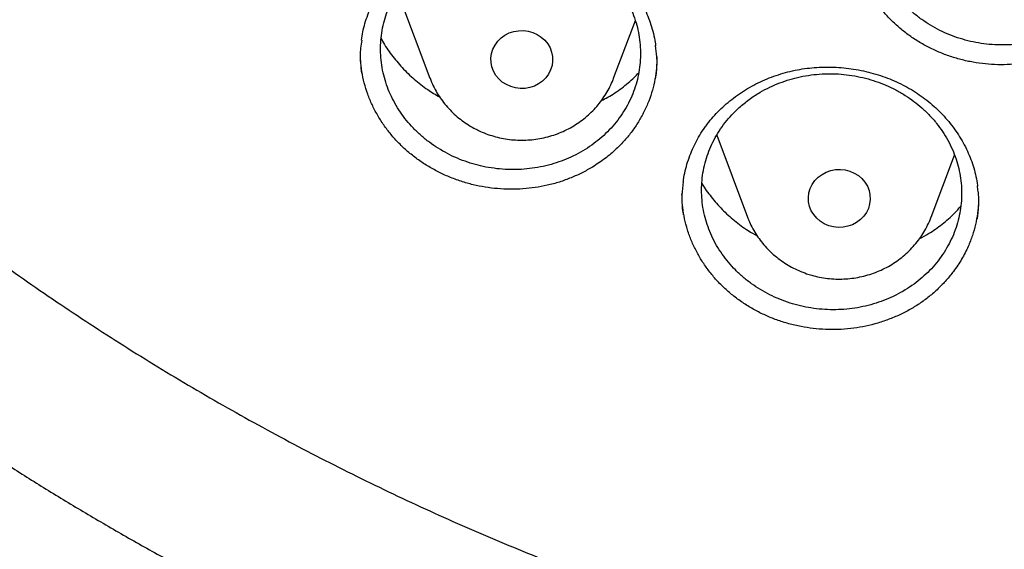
# Model space of a CAD drawing. Header units: millimetres. Extents: x 8 to 1233, y 12 to 1462.
# Tile 24 of 127: x 433 to 446, y 1250 to 1257. Entities that reach past the tile are written whole.
import ezdxf

# ---------------------------------------------------------------- set-up
doc = ezdxf.new("R2010")
doc.units = ezdxf.units.MM

msp = doc.modelspace()

# ---------------------------------------------------------------- linework, layer by layer
at = {"color": 7, "linetype": 'Continuous', "lineweight": 30}
for p, q in [((437.689, 1257.501), (438.112, 1256.377)), ((440.488, 1256.377), (440.769, 1257.123)), ((441.821, 1255.638), (442.219, 1254.58)), ((444.595, 1254.58), (444.898, 1255.383)), ((441.372, 1254.865), (441.373, 1254.89))]:
    msp.add_line(p, q, dxfattribs=at)
at = {"color": 7, "linetype": 'Continuous', "lineweight": 30, "flags": 128}
for points in [[(439.1, 1256.294), (439.048, 1256.327), (439.003, 1256.368), (438.964, 1256.414), (438.935, 1256.466), (438.914, 1256.522), (438.902, 1256.579), (438.9, 1256.638), (438.909, 1256.697), (438.927, 1256.753), (438.954, 1256.806), (438.989, 1256.855), (439.032, 1256.898), (439.082, 1256.933), (439.137, 1256.962), (439.196, 1256.981), (439.258, 1256.992), (439.321, 1256.993), (439.383, 1256.986), (439.443, 1256.969), (439.5, 1256.944), (439.552, 1256.91), (439.597, 1256.87), (439.635, 1256.823), (439.665, 1256.771), (439.686, 1256.716), (439.698, 1256.658), (439.699, 1256.599), (439.691, 1256.541), (439.673, 1256.484), (439.646, 1256.431), (439.611, 1256.383), (439.568, 1256.34), (439.518, 1256.304), (439.463, 1256.276), (439.403, 1256.256), (439.342, 1256.245), (439.279, 1256.244), (439.217, 1256.252), (439.157, 1256.268), (439.1, 1256.294)], [(443.271, 1254.469), (443.213, 1254.493), (443.161, 1254.526), (443.115, 1254.566), (443.076, 1254.612), (443.045, 1254.663), (443.023, 1254.718), (443.01, 1254.776), (443.008, 1254.835), (443.015, 1254.893), (443.032, 1254.95), (443.058, 1255.004), (443.092, 1255.053), (443.135, 1255.096), (443.184, 1255.133), (443.238, 1255.162), (443.297, 1255.182), (443.359, 1255.194), (443.421, 1255.197), (443.484, 1255.19), (443.544, 1255.174), (443.601, 1255.15), (443.654, 1255.117), (443.7, 1255.078), (443.739, 1255.032), (443.77, 1254.98), (443.792, 1254.925), (443.804, 1254.867), (443.807, 1254.809), (443.8, 1254.75), (443.783, 1254.693), (443.757, 1254.64), (443.723, 1254.591), (443.68, 1254.547), (443.631, 1254.511), (443.576, 1254.482), (443.518, 1254.461), (443.456, 1254.449), (443.393, 1254.447), (443.331, 1254.453), (443.271, 1254.469)]]:
    msp.add_lwpolyline(points, dxfattribs=at)
at = {"color": 7, "linetype": 'Continuous', "lineweight": 30}
for points, knots in [([(417.449, 1280.838), (417.446, 1280.803), (417.442, 1280.732), (417.435, 1280.615), (417.429, 1280.49), (417.421, 1280.359), (417.412, 1280.218), (417.405, 1280.067), (417.396, 1279.888), (417.387, 1279.679), (417.379, 1279.439), (417.372, 1279.15), (417.367, 1278.808), (417.366, 1278.409), (417.37, 1277.982), (417.383, 1277.493), (417.406, 1276.951), (417.442, 1276.366), (417.489, 1275.778), (417.547, 1275.193), (417.617, 1274.61), (417.711, 1273.929), (417.837, 1273.152), (418.004, 1272.282), (418.156, 1271.593), (418.279, 1271.082), (418.364, 1270.747), (418.452, 1270.418), (418.539, 1270.103), (418.623, 1269.811), (418.701, 1269.546), (418.775, 1269.307), (418.842, 1269.095), (418.902, 1268.908), (418.955, 1268.748), (419, 1268.613), (419.036, 1268.505), (419.067, 1268.416), (419.096, 1268.33), (419.131, 1268.231), (419.173, 1268.112), (419.227, 1267.962), (419.293, 1267.778), (419.375, 1267.559), (419.469, 1267.311), (419.578, 1267.034), (419.699, 1266.733), (419.829, 1266.419), (420.043, 1265.92), (420.345, 1265.253), (420.733, 1264.458), (421.119, 1263.718), (421.5, 1263.031), (421.892, 1262.362), (422.333, 1261.648), (422.831, 1260.888), (423.393, 1260.084), (423.98, 1259.296), (424.516, 1258.618), (424.997, 1258.039), (425.419, 1257.551), (425.864, 1257.056), (426.333, 1256.555), (426.792, 1256.085), (427.237, 1255.646), (427.665, 1255.238), (428.111, 1254.829), (428.572, 1254.42), (428.987, 1254.066), (429.341, 1253.773), (429.623, 1253.544), (429.887, 1253.335), (430.131, 1253.145), (430.356, 1252.973), (430.568, 1252.813), (430.765, 1252.667), (430.945, 1252.536), (431.081, 1252.438), (431.177, 1252.369), (431.235, 1252.328), (431.285, 1252.292), (431.341, 1252.253), (431.417, 1252.199), (431.517, 1252.13), (431.639, 1252.045), (431.785, 1251.945), (431.952, 1251.831), (432.232, 1251.644), (432.62, 1251.391), (433.116, 1251.079), (433.626, 1250.769), (434.149, 1250.464), (434.686, 1250.162), (435.271, 1249.848), (435.906, 1249.522), (436.592, 1249.187), (437.291, 1248.865), (438.063, 1248.529), (438.902, 1248.189), (439.807, 1247.849), (440.706, 1247.539), (441.599, 1247.257), (442.485, 1247.002), (443.362, 1246.773), (444.234, 1246.567), (445.148, 1246.375), (446.108, 1246.199), (447.115, 1246.042), (448.127, 1245.913), (449.142, 1245.812), (450.16, 1245.739), (451.179, 1245.694), (452.2, 1245.677), (453.22, 1245.688), (454.24, 1245.728), (455.258, 1245.796), (456.274, 1245.891), (457.287, 1246.015), (458.298, 1246.166), (459.301, 1246.345), (460.295, 1246.55), (461.281, 1246.782), (462.264, 1247.042), (463.173, 1247.31), (464.009, 1247.579), (464.779, 1247.845), (465.553, 1248.134), (466.339, 1248.447), (467.137, 1248.788), (467.945, 1249.156), (468.757, 1249.552), (469.573, 1249.975), (470.234, 1250.34), (470.737, 1250.631), (471.075, 1250.831), (471.393, 1251.024), (471.688, 1251.207), (471.96, 1251.38), (472.211, 1251.541), (472.439, 1251.692), (472.647, 1251.831), (472.831, 1251.956), (472.992, 1252.066), (473.13, 1252.162), (473.249, 1252.246), (473.344, 1252.313), (473.426, 1252.372), (473.508, 1252.43), (473.604, 1252.499), (473.726, 1252.588), (473.876, 1252.698), (474.053, 1252.829), (474.248, 1252.976), (474.453, 1253.133), (474.664, 1253.297), (474.942, 1253.516), (475.288, 1253.795), (475.705, 1254.143), (476.137, 1254.516), (476.583, 1254.914), (477.042, 1255.339), (477.465, 1255.746), (477.85, 1256.129), (478.19, 1256.477), (478.52, 1256.825), (478.835, 1257.167), (479.134, 1257.499), (479.431, 1257.84), (479.726, 1258.187), (480.017, 1258.539), (480.287, 1258.875), (480.539, 1259.197), (480.773, 1259.504), (480.99, 1259.795), (481.189, 1260.067), (481.376, 1260.329), (481.562, 1260.594), (481.757, 1260.879), (481.965, 1261.189), (482.184, 1261.524), (482.414, 1261.887), (482.654, 1262.276), (482.903, 1262.693), (483.139, 1263.104), (483.362, 1263.505), (483.571, 1263.892), (483.781, 1264.294), (483.984, 1264.698), (484.192, 1265.127), (484.399, 1265.57), (484.602, 1266.024), (484.784, 1266.45), (484.948, 1266.848), (485.094, 1267.216), (485.224, 1267.555), (485.32, 1267.815), (485.387, 1268), (485.428, 1268.114), (485.462, 1268.21), (485.488, 1268.287), (485.51, 1268.348), (485.531, 1268.41), (485.557, 1268.486), (485.592, 1268.587), (485.633, 1268.712), (485.691, 1268.885), (485.761, 1269.104), (485.844, 1269.367), (485.929, 1269.647), (486.016, 1269.943), (486.108, 1270.269), (486.204, 1270.625), (486.304, 1271.013), (486.403, 1271.422), (486.501, 1271.851), (486.597, 1272.302), (486.69, 1272.773), (486.78, 1273.263), (486.874, 1273.838), (486.967, 1274.483), (487.052, 1275.186), (487.119, 1275.866), (487.169, 1276.523), (487.204, 1277.158), (487.226, 1277.768), (487.234, 1278.284), (487.234, 1278.709), (487.23, 1279.05), (487.222, 1279.377), (487.213, 1279.685), (487.201, 1279.968), (487.189, 1280.223), (487.177, 1280.45), (487.164, 1280.652), (487.155, 1280.779), (487.151, 1280.838)], [0, 0, 0, 0, 0.000951, 0.00193, 0.003036, 0.004253, 0.00557, 0.006974, 0.008466, 0.010552, 0.012788, 0.015174, 0.018604, 0.022304, 0.026272, 0.03051, 0.035893, 0.041374, 0.046842, 0.052297, 0.05774, 0.063171, 0.071403, 0.079606, 0.08778, 0.090983, 0.094182, 0.097376, 0.100428, 0.103231, 0.105785, 0.10809, 0.110147, 0.111955, 0.113514, 0.114824, 0.115886, 0.11666, 0.117435, 0.118394, 0.119556, 0.120935, 0.1228, 0.124954, 0.127398, 0.13013, 0.133153, 0.136345, 0.139516, 0.148103, 0.156499, 0.163834, 0.171017, 0.178053, 0.185051, 0.193961, 0.202877, 0.211797, 0.220722, 0.226386, 0.232222, 0.238233, 0.244421, 0.250785, 0.255992, 0.261311, 0.266742, 0.272285, 0.27791, 0.281398, 0.284646, 0.287656, 0.290428, 0.29296, 0.295254, 0.297539, 0.299525, 0.301212, 0.30203, 0.302668, 0.303133, 0.303663, 0.304513, 0.305603, 0.306931, 0.308499, 0.310306, 0.312352, 0.317473, 0.322688, 0.327986, 0.333366, 0.338829, 0.344373, 0.351014, 0.357768, 0.364616, 0.371408, 0.380055, 0.388561, 0.396927, 0.405153, 0.413239, 0.421184, 0.429005, 0.436806, 0.445722, 0.454637, 0.463552, 0.472466, 0.481381, 0.490295, 0.499209, 0.508124, 0.517038, 0.525953, 0.534867, 0.543782, 0.552713, 0.561687, 0.570523, 0.5794, 0.588317, 0.597276, 0.604345, 0.611477, 0.618749, 0.626162, 0.633856, 0.641696, 0.649684, 0.657818, 0.6661, 0.66977, 0.673275, 0.676573, 0.679664, 0.682548, 0.68518, 0.687612, 0.689845, 0.691879, 0.693551, 0.69506, 0.69637, 0.697452, 0.698185, 0.699064, 0.700127, 0.701374, 0.703099, 0.705086, 0.707304, 0.709618, 0.712011, 0.714483, 0.719094, 0.723957, 0.729073, 0.73444, 0.74006, 0.745932, 0.750271, 0.754723, 0.759079, 0.763274, 0.767308, 0.77118, 0.775537, 0.779669, 0.783577, 0.787261, 0.790789, 0.794084, 0.797145, 0.799974, 0.80285, 0.805987, 0.809384, 0.813035, 0.816945, 0.821115, 0.825545, 0.830235, 0.834102, 0.838129, 0.842317, 0.846532, 0.850561, 0.855429, 0.859991, 0.864249, 0.8682, 0.871847, 0.875187, 0.878223, 0.879511, 0.880626, 0.881559, 0.88231, 0.882879, 0.883358, 0.884118, 0.885104, 0.886317, 0.887757, 0.890141, 0.892692, 0.895393, 0.898241, 0.901239, 0.90476, 0.908466, 0.912357, 0.916434, 0.920696, 0.925143, 0.929775, 0.934543, 0.941328, 0.94789, 0.954228, 0.960343, 0.966236, 0.971905, 0.977351, 0.980594, 0.983753, 0.986827, 0.989704, 0.992312, 0.994612, 0.996657, 0.99845, 1, 1, 1, 1]), ([(420.062, 1274.36), (420.064, 1274.346), (420.086, 1274.167), (420.138, 1273.824), (420.218, 1273.333), (420.308, 1272.842), (420.405, 1272.353), (420.512, 1271.866), (420.626, 1271.381), (420.749, 1270.897), (420.881, 1270.415), (421.02, 1269.935), (421.169, 1269.457), (421.325, 1268.982), (421.49, 1268.509), (421.662, 1268.039), (421.843, 1267.572), (422.032, 1267.107), (422.229, 1266.645), (422.435, 1266.187), (422.648, 1265.731), (422.868, 1265.279), (423.097, 1264.83), (423.334, 1264.385), (423.578, 1263.944), (423.83, 1263.506), (424.089, 1263.072), (424.356, 1262.643), (424.63, 1262.217), (424.912, 1261.796), (425.201, 1261.379), (425.497, 1260.966), (425.801, 1260.559), (426.111, 1260.155), (426.428, 1259.757), (426.753, 1259.363), (427.084, 1258.975), (427.421, 1258.592), (427.766, 1258.213), (428.116, 1257.841), (428.474, 1257.473), (428.837, 1257.111), (429.207, 1256.755), (429.583, 1256.405), (429.965, 1256.06), (430.353, 1255.721), (430.747, 1255.388), (431.147, 1255.061), (431.552, 1254.741), (431.962, 1254.426), (432.379, 1254.118), (432.8, 1253.816), (433.227, 1253.521), (433.658, 1253.233), (434.095, 1252.951), (434.536, 1252.675), (434.983, 1252.407), (435.433, 1252.145), (435.889, 1251.891), (436.348, 1251.643), (436.812, 1251.402), (437.28, 1251.169), (437.752, 1250.942), (438.228, 1250.723), (438.708, 1250.512), (439.191, 1250.307), (439.677, 1250.11), (440.168, 1249.921), (440.661, 1249.739), (441.157, 1249.565), (441.657, 1249.398), (442.159, 1249.239), (442.664, 1249.088), (443.171, 1248.944), (443.681, 1248.808), (444.193, 1248.68), (444.707, 1248.56), (445.224, 1248.448), (445.742, 1248.343), (446.262, 1248.247), (446.784, 1248.159), (447.307, 1248.078), (447.831, 1248.006), (448.357, 1247.941), (448.883, 1247.885), (449.411, 1247.837), (449.939, 1247.797), (450.468, 1247.765), (450.997, 1247.741), (451.527, 1247.725), (452.057, 1247.717), (452.587, 1247.717), (453.117, 1247.726), (453.647, 1247.742), (454.176, 1247.767), (454.705, 1247.8), (455.233, 1247.841), (455.76, 1247.889), (456.287, 1247.946), (456.812, 1248.012), (457.337, 1248.085), (457.86, 1248.166), (458.381, 1248.255), (458.901, 1248.352), (459.419, 1248.457), (459.935, 1248.57), (460.449, 1248.691), (460.961, 1248.819), (461.471, 1248.956), (461.978, 1249.1), (462.483, 1249.252), (462.985, 1249.412), (463.484, 1249.579), (463.98, 1249.754), (464.473, 1249.937), (464.963, 1250.127), (465.449, 1250.324), (465.932, 1250.529), (466.412, 1250.741), (466.887, 1250.961), (467.359, 1251.188), (467.827, 1251.422), (468.29, 1251.663), (468.749, 1251.911), (469.204, 1252.167), (469.655, 1252.429), (470.101, 1252.698), (470.542, 1252.974), (470.978, 1253.256), (471.409, 1253.546), (471.835, 1253.841), (472.256, 1254.144), (472.672, 1254.452), (473.082, 1254.767), (473.487, 1255.088), (473.886, 1255.416), (474.279, 1255.749), (474.667, 1256.088), (475.048, 1256.434), (475.424, 1256.785), (475.793, 1257.141), (476.156, 1257.504), (476.513, 1257.872), (476.863, 1258.245), (477.207, 1258.624), (477.544, 1259.007), (477.875, 1259.396), (478.198, 1259.79), (478.515, 1260.189), (478.825, 1260.593), (479.128, 1261.001), (479.423, 1261.414), (479.712, 1261.831), (479.993, 1262.253), (480.267, 1262.679), (480.533, 1263.109), (480.792, 1263.543), (481.043, 1263.981), (481.286, 1264.423), (481.522, 1264.868), (481.75, 1265.317), (481.971, 1265.77), (482.183, 1266.225), (482.387, 1266.684), (482.584, 1267.146), (482.772, 1267.611), (482.952, 1268.079), (483.125, 1268.549), (483.288, 1269.022), (483.444, 1269.498), (483.592, 1269.976), (483.731, 1270.456), (483.861, 1270.938), (483.984, 1271.422), (484.098, 1271.907), (484.203, 1272.395), (484.3, 1272.884), (484.389, 1273.374), (484.468, 1273.866), (484.526, 1274.255), (484.554, 1274.48), (484.561, 1274.54)], [0, 0, 0, 0, 0.000487, 0.006121, 0.011754, 0.017387, 0.023021, 0.028654, 0.034288, 0.039922, 0.045555, 0.051189, 0.056822, 0.062456, 0.06809, 0.073724, 0.079357, 0.084991, 0.090625, 0.096259, 0.101893, 0.107527, 0.113161, 0.118796, 0.12443, 0.130064, 0.135698, 0.141333, 0.146967, 0.152602, 0.158236, 0.163871, 0.169506, 0.17514, 0.180775, 0.18641, 0.192045, 0.19768, 0.203315, 0.20895, 0.214585, 0.22022, 0.225855, 0.23149, 0.237126, 0.242761, 0.248397, 0.254032, 0.259668, 0.265303, 0.270939, 0.276574, 0.28221, 0.287846, 0.293482, 0.299117, 0.304753, 0.310389, 0.316025, 0.321661, 0.327297, 0.332933, 0.338569, 0.344205, 0.349841, 0.355478, 0.361114, 0.36675, 0.372386, 0.378023, 0.383659, 0.389295, 0.394932, 0.400568, 0.406204, 0.411841, 0.417477, 0.423114, 0.42875, 0.434387, 0.440023, 0.44566, 0.451296, 0.456933, 0.462569, 0.468206, 0.473842, 0.479479, 0.485115, 0.490752, 0.496388, 0.502025, 0.507662, 0.513298, 0.518935, 0.524571, 0.530208, 0.535845, 0.541481, 0.547118, 0.552754, 0.558391, 0.564027, 0.569664, 0.5753, 0.580937, 0.586573, 0.59221, 0.597846, 0.603483, 0.609119, 0.614756, 0.620392, 0.626028, 0.631665, 0.637301, 0.642937, 0.648574, 0.65421, 0.659846, 0.665482, 0.671118, 0.676754, 0.682391, 0.688027, 0.693663, 0.699299, 0.704935, 0.710571, 0.716206, 0.721842, 0.727478, 0.733114, 0.73875, 0.744385, 0.750021, 0.755656, 0.761292, 0.766927, 0.772563, 0.778198, 0.783834, 0.789469, 0.795104, 0.800739, 0.806374, 0.812009, 0.817644, 0.823279, 0.828914, 0.834549, 0.840184, 0.845819, 0.851453, 0.857088, 0.862722, 0.868357, 0.873991, 0.879626, 0.88526, 0.890894, 0.896529, 0.902163, 0.907797, 0.913431, 0.919065, 0.924699, 0.930333, 0.935967, 0.9416, 0.947234, 0.952868, 0.958502, 0.964135, 0.969769, 0.975403, 0.981036, 0.98667, 0.992303, 0.997937, 1, 1, 1, 1]), ([(444.304, 1259.421), (444.272, 1259.39), (444.209, 1259.329), (444.124, 1259.227), (444.047, 1259.118), (443.981, 1259.004), (443.927, 1258.885), (443.883, 1258.763), (443.851, 1258.637), (443.83, 1258.509), (443.822, 1258.38), (443.825, 1258.252), (443.841, 1258.122), (443.868, 1257.995), (443.907, 1257.87), (443.956, 1257.75), (444.018, 1257.632), (444.09, 1257.519), (444.171, 1257.413), (444.262, 1257.314), (444.363, 1257.221), (444.471, 1257.136), (444.586, 1257.061), (444.707, 1256.994), (444.836, 1256.936), (444.968, 1256.889), (445.104, 1256.852), (445.242, 1256.825), (445.383, 1256.81), (445.526, 1256.805), (445.666, 1256.811), (445.806, 1256.827), (445.945, 1256.855), (446.08, 1256.893), (446.21, 1256.941), (446.335, 1256.999), (446.456, 1257.067), (446.569, 1257.145), (446.674, 1257.229), (446.771, 1257.322), (446.86, 1257.423), (446.939, 1257.53), (447.006, 1257.642), (447.064, 1257.759), (447.111, 1257.882), (447.146, 1258.007), (447.169, 1258.134), (447.18, 1258.262), (447.18, 1258.392), (447.167, 1258.522), (447.143, 1258.649), (447.108, 1258.774), (447.06, 1258.896), (447.001, 1259.015), (446.932, 1259.128), (446.853, 1259.236), (446.764, 1259.338), (446.666, 1259.432), (446.56, 1259.518), (446.447, 1259.596), (446.326, 1259.666), (446.199, 1259.726), (446.069, 1259.775), (445.934, 1259.815), (445.795, 1259.844), (445.654, 1259.863), (445.513, 1259.87), (445.372, 1259.867), (445.231, 1259.853), (445.092, 1259.828), (444.957, 1259.793), (444.826, 1259.747), (444.698, 1259.691), (444.566, 1259.62), (444.432, 1259.532), (444.347, 1259.458), (444.304, 1259.421)], [0, 0, 0, 0, 0.01324, 0.02648, 0.040104, 0.053729, 0.066969, 0.080209, 0.093833, 0.107458, 0.120699, 0.13394, 0.147566, 0.161192, 0.17443, 0.187669, 0.201292, 0.214916, 0.228148, 0.241381, 0.254999, 0.268616, 0.281843, 0.295069, 0.30868, 0.322291, 0.335513, 0.348735, 0.362342, 0.375948, 0.38917, 0.402392, 0.415998, 0.429604, 0.44283, 0.456056, 0.469666, 0.483276, 0.496508, 0.50974, 0.523356, 0.536973, 0.550211, 0.563449, 0.577072, 0.590694, 0.603935, 0.617176, 0.630802, 0.644428, 0.657668, 0.670907, 0.684532, 0.698157, 0.711391, 0.724626, 0.738246, 0.751865, 0.765094, 0.778322, 0.791935, 0.805548, 0.818771, 0.831994, 0.845601, 0.859209, 0.87243, 0.885652, 0.899257, 0.912863, 0.926087, 0.939312, 0.95292, 0.966528, 0.983171, 1, 1, 1, 1]), ([(438.026, 1258.055), (438.044, 1258.065), (438.095, 1258.096), (438.186, 1258.144), (438.298, 1258.194), (438.415, 1258.238), (438.535, 1258.275), (438.659, 1258.305), (438.786, 1258.327), (438.914, 1258.342), (439.043, 1258.349), (439.172, 1258.348), (439.3, 1258.34), (439.426, 1258.324), (439.55, 1258.3), (439.672, 1258.269), (439.792, 1258.23), (439.91, 1258.184), (440.025, 1258.131), (440.137, 1258.07), (440.246, 1258.003), (440.349, 1257.93), (440.447, 1257.852), (440.538, 1257.768), (440.621, 1257.68), (440.698, 1257.588), (440.767, 1257.492), (440.829, 1257.392), (440.884, 1257.288), (440.931, 1257.18), (440.971, 1257.069), (441.003, 1256.955), (441.023, 1256.863), (441.03, 1256.81), (441.031, 1256.795)], [0, 0, 0, 0, 0.016024, 0.047868, 0.079867, 0.112087, 0.144501, 0.177065, 0.209726, 0.242419, 0.275055, 0.307567, 0.339895, 0.371994, 0.403808, 0.435356, 0.467166, 0.499356, 0.531857, 0.564583, 0.597438, 0.630314, 0.663079, 0.695637, 0.727911, 0.759843, 0.791484, 0.823401, 0.855693, 0.888287, 0.921128, 0.954151, 0.987281, 1, 1, 1, 1]), ([(437.971, 1257.834), (437.938, 1257.804), (437.874, 1257.744), (437.787, 1257.644), (437.708, 1257.537), (437.641, 1257.423), (437.584, 1257.307), (437.539, 1257.185), (437.504, 1257.06), (437.482, 1256.932), (437.472, 1256.804), (437.473, 1256.675), (437.486, 1256.546), (437.512, 1256.417), (437.549, 1256.293), (437.597, 1256.171), (437.657, 1256.052), (437.727, 1255.938), (437.807, 1255.83), (437.897, 1255.729), (437.996, 1255.634), (438.103, 1255.547), (438.217, 1255.469), (438.338, 1255.4), (438.465, 1255.339), (438.598, 1255.289), (438.733, 1255.249), (438.871, 1255.22), (439.012, 1255.201), (439.155, 1255.193), (439.296, 1255.196), (439.436, 1255.21), (439.575, 1255.234), (439.712, 1255.27), (439.843, 1255.315), (439.969, 1255.37), (440.091, 1255.435), (440.206, 1255.51), (440.312, 1255.593), (440.411, 1255.683), (440.501, 1255.782), (440.582, 1255.888), (440.651, 1255.999), (440.711, 1256.114), (440.759, 1256.235), (440.797, 1256.36), (440.822, 1256.486), (440.835, 1256.614), (440.837, 1256.744), (440.826, 1256.874), (440.804, 1257.001), (440.77, 1257.127), (440.724, 1257.251), (440.667, 1257.371), (440.6, 1257.485), (440.522, 1257.594), (440.434, 1257.698), (440.337, 1257.795), (440.232, 1257.883), (440.12, 1257.963), (440, 1258.035), (439.874, 1258.098), (439.744, 1258.15), (439.61, 1258.193), (439.471, 1258.225), (439.33, 1258.246), (439.189, 1258.257), (439.048, 1258.257), (438.906, 1258.246), (438.766, 1258.224), (438.631, 1258.191), (438.498, 1258.149), (438.369, 1258.095), (438.236, 1258.027), (438.1, 1257.942), (438.014, 1257.87), (437.971, 1257.834)], [0, 0, 0, 0, 0.013243, 0.026486, 0.040114, 0.053741, 0.066984, 0.080227, 0.093855, 0.107483, 0.120725, 0.133967, 0.147594, 0.161221, 0.174457, 0.187693, 0.201314, 0.214936, 0.228164, 0.241392, 0.255006, 0.268619, 0.281841, 0.295063, 0.308669, 0.322275, 0.335494, 0.348714, 0.362317, 0.375921, 0.389143, 0.402366, 0.415972, 0.429578, 0.442807, 0.456036, 0.469649, 0.483262, 0.496499, 0.509735, 0.523357, 0.536978, 0.55022, 0.563462, 0.577089, 0.590716, 0.603959, 0.617201, 0.630829, 0.644457, 0.657695, 0.670934, 0.684557, 0.698181, 0.711412, 0.724642, 0.738258, 0.751874, 0.765097, 0.778321, 0.791929, 0.805537, 0.818757, 0.831977, 0.84558, 0.859184, 0.872405, 0.885626, 0.899231, 0.912835, 0.926062, 0.939289, 0.952899, 0.96651, 0.983162, 1, 1, 1, 1]), ([(447.099, 1257.337), (447.069, 1257.297), (447.009, 1257.217), (446.905, 1257.106), (446.79, 1257.002), (446.666, 1256.907), (446.534, 1256.823), (446.395, 1256.749), (446.248, 1256.686), (446.095, 1256.634), (445.94, 1256.595), (445.782, 1256.567), (445.62, 1256.552), (445.458, 1256.55), (445.297, 1256.56), (445.138, 1256.582), (444.98, 1256.616), (444.825, 1256.663), (444.677, 1256.721), (444.534, 1256.79), (444.396, 1256.87), (444.266, 1256.961), (444.147, 1257.06), (444.036, 1257.168), (443.935, 1257.285), (443.846, 1257.409), (443.768, 1257.539), (443.703, 1257.674), (443.649, 1257.814), (443.609, 1257.958), (443.584, 1258.104), (443.571, 1258.224), (443.572, 1258.296), (443.573, 1258.319)], [0, 0, 0, 0, 0.0324286, 0.0648584, 0.0982255, 0.131592, 0.1640673, 0.1965434, 0.2299706, 0.2633978, 0.2957812, 0.3281643, 0.3614945, 0.3948242, 0.4271154, 0.4594068, 0.4926338, 0.5258612, 0.5582136, 0.5905659, 0.6238601, 0.6571541, 0.6894825, 0.7218109, 0.7550774, 0.7883439, 0.820705, 0.8530659, 0.8863659, 0.9196651, 0.95203, 0.9843959, 1, 1, 1, 1]), ([(437.225, 1256.867), (437.231, 1256.904), (437.242, 1256.977), (437.27, 1257.087), (437.306, 1257.196), (437.351, 1257.303), (437.404, 1257.408), (437.464, 1257.51), (437.533, 1257.608), (437.608, 1257.702), (437.691, 1257.791), (437.78, 1257.874), (437.874, 1257.952), (437.957, 1258.011), (438.009, 1258.044), (438.026, 1258.055)], [0, 0, 0, 0, 0.0768713, 0.1555874, 0.2349499, 0.3149718, 0.3955298, 0.4764748, 0.557639, 0.6388269, 0.719822, 0.800466, 0.8806282, 0.9602143, 1, 1, 1, 1]), ([(437.229, 1256.871), (437.223, 1256.836), (437.208, 1256.737), (437.208, 1256.593), (437.222, 1256.484), (437.228, 1256.441)], [0, 0, 0, 0, 0.244436, 0.696348, 1, 1, 1, 1]), ([(437.481, 1256.894), (437.487, 1256.882), (437.523, 1256.807), (437.613, 1256.678), (437.749, 1256.512), (437.906, 1256.361), (438.069, 1256.233), (438.185, 1256.165), (438.237, 1256.134)], [0, 0, 0, 0, 0.039506, 0.238559, 0.438247, 0.6373, 0.836461, 1, 1, 1, 1]), ([(441.031, 1256.37), (441.036, 1256.4), (441.05, 1256.493), (441.052, 1256.638), (441.037, 1256.751), (441.031, 1256.799)], [0, 0, 0, 0, 0.207884, 0.663165, 1, 1, 1, 1]), ([(440.215, 1255.228), (440.17, 1255.202), (440.081, 1255.151), (439.937, 1255.087), (439.787, 1255.032), (439.631, 1254.99), (439.474, 1254.961), (439.313, 1254.943), (439.15, 1254.938), (438.987, 1254.946), (438.827, 1254.966), (438.669, 1254.997), (438.513, 1255.042), (438.361, 1255.098), (438.216, 1255.165), (438.078, 1255.242), (437.946, 1255.33), (437.823, 1255.428), (437.709, 1255.534), (437.606, 1255.649), (437.512, 1255.771), (437.431, 1255.901), (437.361, 1256.034), (437.305, 1256.172), (437.26, 1256.315), (437.23, 1256.461), (437.213, 1256.597), (437.212, 1256.683), (437.212, 1256.721)], [0, 0, 0, 0, 0.038327, 0.076655, 0.116091, 0.155525, 0.193919, 0.232314, 0.271835, 0.311355, 0.349627, 0.3879, 0.427292, 0.466683, 0.504845, 0.543007, 0.582274, 0.621542, 0.659785, 0.698028, 0.737384, 0.776739, 0.814969, 0.853198, 0.892537, 0.931875, 0.970159, 1, 1, 1, 1]), ([(441.048, 1256.654), (441.047, 1256.605), (441.045, 1256.508), (441.024, 1256.364), (440.991, 1256.221), (440.944, 1256.08), (440.883, 1255.943), (440.811, 1255.813), (440.728, 1255.689), (440.632, 1255.571), (440.516, 1255.452), (440.379, 1255.334), (440.269, 1255.263), (440.215, 1255.228)], [0, 0, 0, 0, 0.086113, 0.1719, 0.257687, 0.345966, 0.434245, 0.519993, 0.605741, 0.693971, 0.782201, 0.890496, 1, 1, 1, 1]), ([(440.33, 1256.087), (440.358, 1256.101), (440.451, 1256.148), (440.594, 1256.248), (440.727, 1256.355), (440.793, 1256.427), (440.812, 1256.448)], [0, 0, 0, 0, 0.152433, 0.505167, 0.859026, 1, 1, 1, 1]), ([(442.111, 1255.996), (442.079, 1255.965), (442.015, 1255.904), (441.929, 1255.803), (441.852, 1255.695), (441.786, 1255.581), (441.731, 1255.464), (441.687, 1255.343), (441.654, 1255.217), (441.633, 1255.089), (441.624, 1254.961), (441.627, 1254.833), (441.642, 1254.704), (441.669, 1254.576), (441.707, 1254.452), (441.757, 1254.332), (441.818, 1254.214), (441.89, 1254.101), (441.971, 1253.995), (442.062, 1253.895), (442.162, 1253.802), (442.271, 1253.717), (442.386, 1253.641), (442.507, 1253.574), (442.635, 1253.516), (442.768, 1253.467), (442.904, 1253.43), (443.042, 1253.403), (443.184, 1253.386), (443.327, 1253.38), (443.468, 1253.385), (443.608, 1253.401), (443.747, 1253.428), (443.883, 1253.465), (444.013, 1253.512), (444.139, 1253.569), (444.26, 1253.636), (444.374, 1253.712), (444.479, 1253.796), (444.577, 1253.888), (444.666, 1253.988), (444.745, 1254.095), (444.814, 1254.206), (444.872, 1254.322), (444.919, 1254.444), (444.955, 1254.569), (444.978, 1254.695), (444.99, 1254.823), (444.99, 1254.952), (444.978, 1255.082), (444.954, 1255.208), (444.919, 1255.333), (444.872, 1255.456), (444.813, 1255.575), (444.744, 1255.688), (444.666, 1255.795), (444.577, 1255.897), (444.478, 1255.993), (444.373, 1256.079), (444.259, 1256.157), (444.138, 1256.227), (444.011, 1256.288), (443.881, 1256.338), (443.746, 1256.378), (443.607, 1256.408), (443.466, 1256.428), (443.325, 1256.436), (443.183, 1256.434), (443.042, 1256.421), (442.902, 1256.396), (442.767, 1256.362), (442.635, 1256.317), (442.507, 1256.262), (442.374, 1256.192), (442.239, 1256.105), (442.154, 1256.032), (442.111, 1255.996)], [0, 0, 0, 0, 0.013242, 0.026484, 0.040111, 0.053738, 0.06698, 0.080222, 0.093848, 0.107475, 0.120718, 0.133961, 0.147589, 0.161217, 0.174457, 0.187696, 0.20132, 0.214945, 0.228177, 0.24141, 0.255027, 0.268644, 0.281869, 0.295093, 0.308702, 0.322312, 0.335532, 0.348752, 0.362356, 0.37596, 0.38918, 0.402401, 0.416005, 0.429609, 0.442834, 0.45606, 0.469669, 0.483278, 0.496512, 0.509745, 0.523362, 0.536979, 0.550219, 0.563459, 0.577084, 0.590708, 0.603952, 0.617195, 0.630823, 0.644451, 0.657692, 0.670933, 0.684559, 0.698185, 0.71142, 0.724655, 0.738274, 0.751894, 0.765121, 0.778348, 0.791959, 0.805571, 0.818792, 0.832013, 0.845618, 0.859223, 0.872443, 0.885663, 0.899266, 0.91287, 0.926093, 0.939317, 0.952924, 0.966531, 0.983173, 1, 1, 1, 1]), ([(441.685, 1255.763), (441.696, 1255.779), (441.731, 1255.825), (441.795, 1255.9), (441.878, 1255.985), (441.968, 1256.065), (442.064, 1256.14), (442.166, 1256.21), (442.273, 1256.274), (442.385, 1256.331), (442.501, 1256.381), (442.621, 1256.424), (442.742, 1256.459), (442.865, 1256.487), (442.99, 1256.506), (443.115, 1256.518), (443.241, 1256.523), (443.369, 1256.52), (443.497, 1256.509), (443.625, 1256.491), (443.753, 1256.465), (443.878, 1256.432), (444, 1256.391), (444.118, 1256.344), (444.232, 1256.29), (444.34, 1256.23), (444.443, 1256.164), (444.541, 1256.092), (444.634, 1256.013), (444.722, 1255.929), (444.804, 1255.839), (444.88, 1255.744), (444.949, 1255.644), (445.011, 1255.541), (445.065, 1255.435), (445.111, 1255.326), (445.148, 1255.216), (445.176, 1255.104), (445.192, 1255.026), (445.196, 1254.985), (445.196, 1254.981)], [0, 0, 0, 0, 0.013482, 0.040507, 0.067653, 0.094969, 0.122433, 0.15001, 0.177654, 0.20531, 0.232907, 0.260391, 0.287713, 0.314835, 0.341709, 0.368341, 0.395178, 0.422325, 0.449727, 0.47731, 0.504993, 0.532682, 0.560264, 0.587659, 0.614799, 0.641635, 0.668207, 0.694993, 0.722075, 0.749401, 0.776926, 0.804595, 0.832351, 0.860133, 0.887866, 0.915505, 0.943014, 0.970375, 0.997597, 1, 1, 1, 1]), ([(438.113, 1256.377), (438.12, 1256.359), (438.138, 1256.31), (438.177, 1256.232), (438.228, 1256.145), (438.287, 1256.062), (438.353, 1255.984), (438.426, 1255.911), (438.504, 1255.845), (438.589, 1255.784), (438.649, 1255.749), (438.68, 1255.732)], [0, 0, 0, 0, 0.065805, 0.181554, 0.29744, 0.413497, 0.529749, 0.646213, 0.762901, 0.879815, 1, 1, 1, 1]), ([(438.68, 1255.732), (438.7, 1255.721), (438.752, 1255.694), (438.837, 1255.658), (438.936, 1255.625), (439.038, 1255.6), (439.141, 1255.583), (439.246, 1255.575), (439.352, 1255.575), (439.457, 1255.583), (439.561, 1255.6), (439.663, 1255.625), (439.762, 1255.658), (439.859, 1255.699), (439.952, 1255.748), (440.04, 1255.804), (440.123, 1255.866), (440.2, 1255.936), (440.271, 1256.011), (440.335, 1256.091), (440.392, 1256.177), (440.441, 1256.266), (440.473, 1256.334), (440.485, 1256.371), (440.487, 1256.377)], [0, 0, 0, 0, 0.031781, 0.079663, 0.127597, 0.1756, 0.223664, 0.271779, 0.319934, 0.368119, 0.416319, 0.46452, 0.512712, 0.56088, 0.609013, 0.657096, 0.705117, 0.753065, 0.80093, 0.848703, 0.896379, 0.943956, 0.991435, 1, 1, 1, 1]), ([(441.388, 1255.032), (441.389, 1255.043), (441.395, 1255.092), (441.413, 1255.179), (441.444, 1255.292), (441.483, 1255.403), (441.531, 1255.511), (441.586, 1255.615), (441.638, 1255.699), (441.673, 1255.747), (441.685, 1255.763)], [0, 0, 0, 0, 0.039826, 0.188207, 0.336794, 0.48512, 0.632868, 0.779769, 0.925625, 1, 1, 1, 1]), ([(441.387, 1255.037), (441.381, 1254.978), (441.368, 1254.855), (441.371, 1254.712), (441.385, 1254.628), (441.389, 1254.61)], [0, 0, 0, 0, 0.411228, 0.867101, 1, 1, 1, 1]), ([(441.63, 1255.017), (441.63, 1255.016), (441.663, 1254.954), (441.75, 1254.84), (441.888, 1254.678), (442.049, 1254.532), (442.201, 1254.417), (442.305, 1254.359), (442.344, 1254.337)], [0, 0, 0, 0, 0.002952, 0.219127, 0.435991, 0.652167, 0.868478, 1, 1, 1, 1]), ([(445.194, 1254.559), (445.2, 1254.613), (445.214, 1254.732), (445.212, 1254.875), (445.197, 1254.963), (445.193, 1254.985)], [0, 0, 0, 0, 0.383454, 0.840842, 1, 1, 1, 1]), ([(444.885, 1253.878), (444.855, 1253.839), (444.793, 1253.761), (444.687, 1253.652), (444.571, 1253.55), (444.445, 1253.458), (444.312, 1253.377), (444.171, 1253.306), (444.023, 1253.246), (443.869, 1253.197), (443.713, 1253.16), (443.555, 1253.136), (443.392, 1253.124), (443.23, 1253.124), (443.069, 1253.137), (442.91, 1253.162), (442.752, 1253.199), (442.598, 1253.248), (442.451, 1253.308), (442.309, 1253.379), (442.173, 1253.462), (442.044, 1253.554), (441.926, 1253.655), (441.818, 1253.764), (441.719, 1253.883), (441.631, 1254.008), (441.556, 1254.138), (441.493, 1254.273), (441.442, 1254.414), (441.404, 1254.558), (441.38, 1254.698), (441.375, 1254.79), (441.373, 1254.834)], [0, 0, 0, 0, 0.032992, 0.065986, 0.099928, 0.133869, 0.16699, 0.200112, 0.234204, 0.268296, 0.301314, 0.334332, 0.368316, 0.4023, 0.435216, 0.468133, 0.502004, 0.535875, 0.568849, 0.601822, 0.635755, 0.669689, 0.702636, 0.735583, 0.769486, 0.803389, 0.836375, 0.86936, 0.903303, 0.937245, 0.970244, 1, 1, 1, 1]), ([(445.209, 1254.844), (445.209, 1254.82), (445.21, 1254.748), (445.197, 1254.627), (445.171, 1254.483), (445.131, 1254.341), (445.072, 1254.19), (444.993, 1254.033), (444.922, 1253.93), (444.885, 1253.878)], [0, 0, 0, 0, 0.070178, 0.210999, 0.351821, 0.496723, 0.641625, 0.819815, 1, 1, 1, 1]), ([(444.447, 1254.303), (444.486, 1254.323), (444.589, 1254.378), (444.74, 1254.488), (444.88, 1254.607), (444.952, 1254.69), (444.979, 1254.721)], [0, 0, 0, 0, 0.188966, 0.502966, 0.817969, 1, 1, 1, 1]), ([(442.22, 1254.58), (442.228, 1254.56), (442.247, 1254.509), (442.287, 1254.429), (442.339, 1254.342), (442.399, 1254.26), (442.465, 1254.182), (442.538, 1254.11), (442.617, 1254.044), (442.701, 1253.984), (442.79, 1253.932), (442.885, 1253.885), (442.951, 1253.861), (442.985, 1253.848)], [0, 0, 0, 0, 0.058814, 0.151944, 0.245187, 0.338568, 0.432107, 0.525818, 0.619708, 0.713781, 0.808034, 0.90246, 1, 1, 1, 1]), ([(442.985, 1253.848), (443.007, 1253.841), (443.062, 1253.823), (443.152, 1253.802), (443.256, 1253.786), (443.361, 1253.778), (443.466, 1253.778), (443.571, 1253.787), (443.675, 1253.804), (443.777, 1253.83), (443.876, 1253.864), (443.973, 1253.905), (444.065, 1253.954), (444.153, 1254.011), (444.235, 1254.074), (444.312, 1254.143), (444.383, 1254.219), (444.446, 1254.3), (444.503, 1254.385), (444.551, 1254.475), (444.582, 1254.541), (444.594, 1254.576), (444.595, 1254.58)], [0, 0, 0, 0, 0.035139, 0.088456, 0.141822, 0.195244, 0.248709, 0.302207, 0.35572, 0.409234, 0.462737, 0.516213, 0.569647, 0.623026, 0.676336, 0.729563, 0.782697, 0.835729, 0.888653, 0.941468, 0.994173, 1, 1, 1, 1])]:
    msp.add_open_spline(points, degree=3, knots=knots, dxfattribs=at)

doc.saveas('drawing.dxf')
